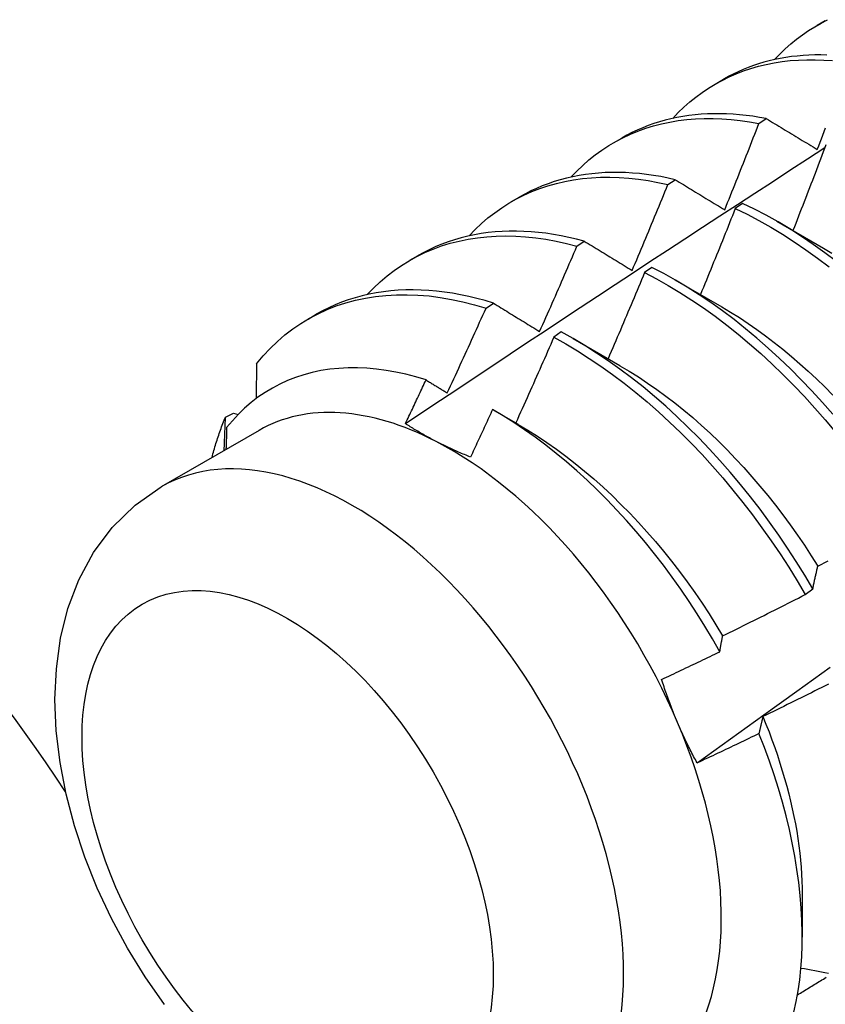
# Model space of a CAD drawing. Header units: inches. Extents: x 142.4 to 168.2, y 51.7 to 83.6.
# Tile 10 of 17: x 151.3 to 151.575, y 66.409 to 66.746. Entities that reach past the tile are written whole.
import ezdxf

# ---------------------------------------------------------------- set-up
doc = ezdxf.new("R2010")
doc.units = ezdxf.units.IN
doc.header["$MEASUREMENT"] = 0
doc.layers.add('Visible Edges(ANSI)', color=7, linetype='Continuous', lineweight=25)
doc.layers.add('Visible Tangent Edges(ANSI)', color=7, linetype='Continuous', lineweight=25)

msp = doc.modelspace()

# ---------------------------------------------------------------- linework, layer by layer
at = {"layer": 'Visible Edges(ANSI)'}
for p, q in [((151.57259, 66.74399), (151.5754, 66.74561)), ((151.53779, 66.72389), (151.5406, 66.72552)), ((151.55272, 66.71041), (151.55524, 66.71209)), ((151.50299, 66.7038), (151.50581, 66.70543)), ((151.5216, 66.68951), (151.52411, 66.6912)), ((151.46819, 66.68371), (151.47101, 66.68534)), ((151.54712, 66.6831), (151.54462, 66.68133)), ((151.55878, 66.67704), (151.57479, 66.66782)), ((151.4905, 66.66846), (151.49301, 66.67017)), ((151.4334, 66.66362), (151.43621, 66.66525)), ((151.51613, 66.66117), (151.51362, 66.6594)), ((151.52398, 66.65695), (151.53999, 66.64773)), ((151.45943, 66.64727), (151.46194, 66.64898)), ((151.3986, 66.64353), (151.40141, 66.64515)), ((151.48513, 66.63911), (151.48262, 66.63732)), ((151.48918, 66.63685), (151.50519, 66.62764)), ((151.46223, 66.61224), (151.47039, 66.60755)), ((151.37038, 66.61002), (151.37308, 66.61138)), ((151.37308, 66.61138), (151.3747, 66.61091)), ((151.38184, 66.60545), (151.34844, 66.58616)), ((151.56853, 66.54931), (151.57114, 66.55129)), ((151.56754, 66.44662), (151.56752, 66.43217))]:
    msp.add_line(p, q, dxfattribs=at)
at = {"layer": 'Visible Edges(ANSI)', "flags": 128}
for points in [[(151.55804, 66.73225), (151.55983, 66.73412), (151.56167, 66.73591), (151.56358, 66.73761), (151.56554, 66.73922), (151.56757, 66.74074), (151.56965, 66.74217), (151.57178, 66.74351), (151.57397, 66.74476), (151.57621, 66.74591)], [(151.57591, 66.73383), (151.57386, 66.73387), (151.57182, 66.73385), (151.56981, 66.73379), (151.56781, 66.73367), (151.56583, 66.73349), (151.56388, 66.73327), (151.56194, 66.73299), (151.56003, 66.73266), (151.55814, 66.73227), (151.55627, 66.73183), (151.55443, 66.73134), (151.55261, 66.73079), (151.55081, 66.7302), (151.54904, 66.72955), (151.5473, 66.72884), (151.54558, 66.72809), (151.5439, 66.72728), (151.54224, 66.72643), (151.5406, 66.72552)], [(151.52324, 66.71216), (151.52512, 66.71413), (151.52707, 66.716), (151.52909, 66.71777), (151.53117, 66.71945), (151.53331, 66.72103), (151.53551, 66.72251), (151.53778, 66.72389), (151.54011, 66.72516), (151.54249, 66.72633), (151.54493, 66.7274), (151.54742, 66.72837), (151.54996, 66.72922), (151.55256, 66.72997), (151.5552, 66.73062), (151.55789, 66.73116), (151.56063, 66.73159), (151.56341, 66.73191), (151.56623, 66.73212), (151.56908, 66.73223), (151.57198, 66.73223), (151.57491, 66.73212), (151.57787, 66.73191)], [(151.55524, 66.71209), (151.55294, 66.71251), (151.55065, 66.71287), (151.54838, 66.71318), (151.54613, 66.71342), (151.54389, 66.7136), (151.54167, 66.71371), (151.53947, 66.71377), (151.53729, 66.71377), (151.53513, 66.7137), (151.53299, 66.71358), (151.53088, 66.71339), (151.52878, 66.71314), (151.52672, 66.71283), (151.52467, 66.71246), (151.52266, 66.71202), (151.52067, 66.71153), (151.5187, 66.71098), (151.51677, 66.71036), (151.51487, 66.70969), (151.51299, 66.70896), (151.51115, 66.70816), (151.50933, 66.70731), (151.50755, 66.7064), (151.50581, 66.70543)], [(151.48845, 66.69207), (151.49042, 66.69413), (151.49247, 66.69609), (151.49459, 66.69794), (151.49679, 66.69968), (151.49905, 66.70132), (151.50139, 66.70284), (151.50378, 66.70425), (151.50625, 66.70555), (151.50877, 66.70673), (151.51136, 66.7078), (151.51401, 66.70876), (151.51671, 66.70959), (151.51947, 66.71031), (151.52227, 66.71091), (151.52513, 66.7114), (151.52804, 66.71176), (151.53099, 66.71201), (151.53398, 66.71213), (151.53702, 66.71214), (151.54009, 66.71203), (151.5432, 66.7118), (151.54635, 66.71146), (151.54952, 66.71099), (151.55272, 66.71041)], [(151.54101, 66.6809), (151.5415, 66.68212), (151.542, 66.68335), (151.5425, 66.68458), (151.54299, 66.68581), (151.54349, 66.68703), (151.54398, 66.68826), (151.54447, 66.68949), (151.54496, 66.69072), (151.54546, 66.69195), (151.54595, 66.69318), (151.54644, 66.69441), (151.54692, 66.69564), (151.54741, 66.69687), (151.5479, 66.69809), (151.54838, 66.69933), (151.54887, 66.70056), (151.54935, 66.70179), (151.54984, 66.70302), (151.55032, 66.70425), (151.5508, 66.70548), (151.55128, 66.70671), (151.55176, 66.70794), (151.55224, 66.70917), (151.55272, 66.71041)], [(151.55524, 66.71209), (151.55595, 66.71165), (151.55667, 66.71122), (151.55739, 66.71078), (151.55811, 66.71035), (151.55883, 66.70991), (151.55955, 66.70947), (151.56027, 66.70903), (151.561, 66.7086), (151.56172, 66.70816), (151.56244, 66.70772), (151.56317, 66.70728), (151.56389, 66.70684), (151.56462, 66.7064), (151.56535, 66.70596), (151.56608, 66.70552), (151.56681, 66.70507), (151.56754, 66.70463), (151.56827, 66.70419), (151.569, 66.70375), (151.56973, 66.7033), (151.57046, 66.70286), (151.5712, 66.70241), (151.57193, 66.70197), (151.57267, 66.70152)], [(151.57267, 66.70152), (151.57315, 66.70276), (151.57362, 66.70399), (151.5741, 66.70522), (151.57457, 66.70645), (151.57504, 66.70769), (151.57552, 66.70892)], [(151.57562, 66.70313), (151.57516, 66.70191), (151.5747, 66.70068), (151.57424, 66.69946), (151.57378, 66.69824), (151.57331, 66.69702), (151.57285, 66.69579), (151.57238, 66.69457), (151.57192, 66.69335), (151.57145, 66.69213), (151.57098, 66.69091), (151.57051, 66.68968), (151.57004, 66.68846), (151.56957, 66.68724), (151.5691, 66.68602), (151.56863, 66.6848), (151.56816, 66.68358), (151.56769, 66.68236), (151.56721, 66.68114), (151.56674, 66.67992), (151.56626, 66.6787), (151.56579, 66.67748), (151.56531, 66.67626), (151.56483, 66.67504), (151.56436, 66.67382)], [(151.43189, 66.60778), (151.43785, 66.61177), (151.44382, 66.61575), (151.44978, 66.61972), (151.45575, 66.6237), (151.46172, 66.62766), (151.46769, 66.63162), (151.47366, 66.63558), (151.47963, 66.63954), (151.4856, 66.64348), (151.49157, 66.64743), (151.49754, 66.65137), (151.50352, 66.6553), (151.50949, 66.65923), (151.51546, 66.66316), (151.52144, 66.66708), (151.52742, 66.671), (151.5334, 66.67491), (151.53937, 66.67882), (151.54535, 66.68272), (151.55134, 66.68662), (151.55732, 66.69051), (151.5633, 66.6944), (151.56928, 66.69829), (151.57527, 66.70217)], [(151.52411, 66.6912), (151.52164, 66.69175), (151.51918, 66.69224), (151.51673, 66.69265), (151.51431, 66.69299), (151.5119, 66.69327), (151.50951, 66.69348), (151.50714, 66.69361), (151.50479, 66.69368), (151.50247, 66.69368), (151.50017, 66.6936), (151.49789, 66.69346), (151.49564, 66.69325), (151.49342, 66.69297), (151.49122, 66.69262), (151.48905, 66.6922), (151.48692, 66.69171), (151.48481, 66.69115), (151.48273, 66.69052), (151.48069, 66.68983), (151.47868, 66.68906), (151.47671, 66.68823), (151.47477, 66.68733), (151.47287, 66.68637), (151.47101, 66.68534)], [(151.45365, 66.67198), (151.45572, 66.67413), (151.45787, 66.67618), (151.4601, 66.6781), (151.46241, 66.67991), (151.4648, 66.6816), (151.46726, 66.68316), (151.4698, 66.68461), (151.4724, 66.68592), (151.47507, 66.68711), (151.47781, 66.68818), (151.48061, 66.68912), (151.48347, 66.68993), (151.48639, 66.69061), (151.48937, 66.69116), (151.4924, 66.69158), (151.49547, 66.69187), (151.4986, 66.69203), (151.50177, 66.69206), (151.50499, 66.69196), (151.50824, 66.69173), (151.51153, 66.69137), (151.51486, 66.69088), (151.51821, 66.69026), (151.5216, 66.68951)], [(151.50937, 66.66014), (151.50989, 66.66136), (151.51041, 66.66258), (151.51093, 66.6638), (151.51144, 66.66503), (151.51196, 66.66625), (151.51247, 66.66747), (151.51299, 66.66869), (151.5135, 66.66991), (151.51401, 66.67114), (151.51452, 66.67236), (151.51503, 66.67358), (151.51554, 66.67481), (151.51605, 66.67603), (151.51656, 66.67725), (151.51707, 66.67848), (151.51758, 66.6797), (151.51808, 66.68093), (151.51859, 66.68215), (151.51909, 66.68338), (151.51959, 66.6846), (151.52009, 66.68583), (151.5206, 66.68706), (151.5211, 66.68828), (151.5216, 66.68951)], [(151.52411, 66.6912), (151.5248, 66.69078), (151.5255, 66.69036), (151.5262, 66.68993), (151.52689, 66.68951), (151.52759, 66.68908), (151.52829, 66.68865), (151.52899, 66.68823), (151.52969, 66.6878), (151.53039, 66.68737), (151.53109, 66.68694), (151.5318, 66.68651), (151.5325, 66.68608), (151.5332, 66.68566), (151.53391, 66.68523), (151.53461, 66.68479), (151.53532, 66.68436), (151.53603, 66.68393), (151.53674, 66.6835), (151.53745, 66.68307), (151.53816, 66.68263), (151.53887, 66.6822), (151.53958, 66.68177), (151.54029, 66.68133), (151.54101, 66.6809)], [(151.57924, 66.66323), (151.57528, 66.66622), (151.5713, 66.66907), (151.5673, 66.67178), (151.56328, 66.67435), (151.55925, 66.67677), (151.55521, 66.67903), (151.55116, 66.68114), (151.54712, 66.6831)], [(151.54462, 66.68133), (151.54413, 66.6801), (151.54365, 66.67888), (151.54316, 66.67765), (151.54267, 66.67642), (151.54218, 66.67519), (151.54169, 66.67396), (151.5412, 66.67274), (151.54071, 66.67151), (151.54021, 66.67028), (151.53972, 66.66906), (151.53923, 66.66783), (151.53873, 66.6666), (151.53824, 66.66538), (151.53774, 66.66415), (151.53724, 66.66293), (151.53674, 66.6617), (151.53625, 66.66047), (151.53575, 66.65925), (151.53525, 66.65803), (151.53474, 66.6568), (151.53424, 66.65558), (151.53374, 66.65435), (151.53324, 66.65313), (151.53273, 66.6519)], [(151.54462, 66.68133), (151.54866, 66.67937), (151.5527, 66.67724), (151.55674, 66.67496), (151.56077, 66.67253), (151.56479, 66.66996), (151.56879, 66.66724), (151.57277, 66.66437), (151.57673, 66.66137)], [(151.49301, 66.67017), (151.49036, 66.67086), (151.48773, 66.67147), (151.48511, 66.67201), (151.48252, 66.67247), (151.47993, 66.67285), (151.47737, 66.67315), (151.47484, 66.67338), (151.47232, 66.67352), (151.46983, 66.67359), (151.46736, 66.67358), (151.46492, 66.67349), (151.46251, 66.67332), (151.46013, 66.67308), (151.45778, 66.67275), (151.45546, 66.67235), (151.45317, 66.67187), (151.45092, 66.67131), (151.4487, 66.67067), (151.44652, 66.66996), (151.44438, 66.66917), (151.44228, 66.6683), (151.44021, 66.66736), (151.43819, 66.66634), (151.43621, 66.66525)], [(151.41885, 66.65188), (151.42101, 66.65414), (151.42327, 66.65627), (151.42561, 66.65827), (151.42804, 66.66013), (151.43055, 66.66187), (151.43314, 66.66348), (151.43582, 66.66494), (151.43856, 66.66628), (151.44138, 66.66747), (151.44427, 66.66853), (151.44723, 66.66944), (151.45025, 66.67022), (151.45334, 66.67085), (151.45648, 66.67135), (151.45968, 66.6717), (151.46293, 66.67191), (151.46624, 66.67197), (151.46959, 66.6719), (151.47298, 66.67168), (151.47642, 66.67131), (151.47989, 66.67081), (151.4834, 66.67017), (151.48694, 66.66939), (151.4905, 66.66846)], [(151.49301, 66.67017), (151.49368, 66.66976), (151.49436, 66.66934), (151.49503, 66.66893), (151.49571, 66.66852), (151.49638, 66.6681), (151.49706, 66.66769), (151.49773, 66.66727), (151.49841, 66.66686), (151.49909, 66.66644), (151.49977, 66.66603), (151.50045, 66.66561), (151.50113, 66.66519), (151.50181, 66.66477), (151.5025, 66.66436), (151.50318, 66.66394), (151.50387, 66.66352), (151.50455, 66.6631), (151.50524, 66.66268), (151.50592, 66.66225), (151.50661, 66.66183), (151.5073, 66.66141), (151.50799, 66.66099), (151.50868, 66.66056), (151.50937, 66.66014)], [(151.47776, 66.63926), (151.4783, 66.64047), (151.47884, 66.64168), (151.47938, 66.6429), (151.47992, 66.64411), (151.48046, 66.64533), (151.48099, 66.64654), (151.48153, 66.64776), (151.48206, 66.64897), (151.4826, 66.65019), (151.48313, 66.65141), (151.48366, 66.65262), (151.48419, 66.65384), (151.48472, 66.65506), (151.48525, 66.65627), (151.48578, 66.65749), (151.48631, 66.65871), (151.48684, 66.65993), (151.48736, 66.66115), (151.48789, 66.66236), (151.48841, 66.66358), (151.48894, 66.6648), (151.48946, 66.66602), (151.48998, 66.66724), (151.4905, 66.66846)], [(151.57479, 66.6678), (151.57768, 66.6661)], [(151.51362, 66.6594), (151.51311, 66.65817), (151.5126, 66.65694), (151.51209, 66.65571), (151.51157, 66.65448), (151.51106, 66.65325), (151.51054, 66.65202), (151.51003, 66.6508), (151.50951, 66.64957), (151.509, 66.64834), (151.50848, 66.64712), (151.50796, 66.64589), (151.50744, 66.64466), (151.50692, 66.64344), (151.5064, 66.64221), (151.50588, 66.64099), (151.50535, 66.63976), (151.50483, 66.63853), (151.5043, 66.63731), (151.50378, 66.63609), (151.50325, 66.63486), (151.50273, 66.63364), (151.5022, 66.63241), (151.50167, 66.63119), (151.50114, 66.62997)], [(151.51362, 66.6594), (151.51766, 66.65728), (151.5217, 66.65501), (151.52573, 66.65259), (151.52975, 66.65002), (151.53376, 66.64731), (151.53774, 66.64446), (151.5417, 66.64146), (151.54562, 66.63834), (151.54951, 66.63508), (151.55336, 66.6317), (151.55717, 66.6282), (151.56093, 66.62458), (151.56464, 66.62085), (151.56828, 66.61701), (151.57187, 66.61306), (151.57539, 66.60902), (151.57884, 66.60489)], [(151.57794, 66.61096), (151.57441, 66.61499), (151.57082, 66.61893), (151.56717, 66.62276), (151.56346, 66.62648), (151.5597, 66.63009), (151.55589, 66.63359), (151.55203, 66.63696), (151.54814, 66.6402), (151.54421, 66.64332), (151.54025, 66.6463), (151.53627, 66.64914), (151.53226, 66.65185), (151.52824, 66.6544), (151.52421, 66.65681), (151.52017, 66.65907), (151.51613, 66.66117)], [(151.46194, 66.64898), (151.45912, 66.64983), (151.45631, 66.65058), (151.45352, 66.65125), (151.45075, 66.65183), (151.448, 66.65233), (151.44526, 66.65274), (151.44255, 66.65306), (151.43987, 66.6533), (151.43721, 66.65344), (151.43457, 66.6535), (151.43197, 66.65347), (151.4294, 66.65336), (151.42685, 66.65315), (151.42435, 66.65286), (151.42187, 66.65248), (151.41944, 66.65201), (151.41704, 66.65146), (151.41468, 66.65081), (151.41236, 66.65008), (151.41008, 66.64927), (151.40784, 66.64837), (151.40565, 66.64738), (151.40351, 66.64631), (151.40141, 66.64515)], [(151.38103, 66.62826), (151.38328, 66.63094), (151.38564, 66.63347), (151.38811, 66.63585), (151.39069, 66.63808), (151.39337, 66.64014), (151.39616, 66.64204), (151.39904, 66.64378), (151.40202, 66.64536), (151.40508, 66.64677), (151.40824, 66.64801), (151.41148, 66.64908), (151.4148, 66.64997), (151.41819, 66.6507), (151.42166, 66.65125), (151.4252, 66.65163), (151.4288, 66.65184), (151.43247, 66.65187), (151.43618, 66.65173), (151.43996, 66.65142), (151.44377, 66.65093), (151.44763, 66.65027), (151.45153, 66.64944), (151.45547, 66.64844), (151.45943, 66.64727)], [(151.44617, 66.61824), (151.44674, 66.61945), (151.4473, 66.62066), (151.44786, 66.62186), (151.44842, 66.62307), (151.44898, 66.62428), (151.44954, 66.62548), (151.45009, 66.62669), (151.45065, 66.6279), (151.4512, 66.62911), (151.45176, 66.63031), (151.45231, 66.63152), (151.45286, 66.63273), (151.45342, 66.63394), (151.45397, 66.63515), (151.45452, 66.63636), (151.45507, 66.63757), (151.45562, 66.63878), (151.45616, 66.63999), (151.45671, 66.6412), (151.45726, 66.64242), (151.4578, 66.64363), (151.45835, 66.64484), (151.45889, 66.64605), (151.45943, 66.64727)], [(151.46194, 66.64898), (151.46259, 66.64859), (151.46324, 66.64819), (151.46389, 66.64779), (151.46454, 66.64739), (151.4652, 66.64698), (151.46585, 66.64658), (151.46651, 66.64618), (151.46716, 66.64578), (151.46782, 66.64537), (151.46848, 66.64497), (151.46913, 66.64457), (151.46979, 66.64416), (151.47045, 66.64375), (151.47111, 66.64335), (151.47177, 66.64294), (151.47244, 66.64253), (151.4731, 66.64213), (151.47376, 66.64172), (151.47443, 66.64131), (151.47509, 66.6409), (151.47576, 66.64049), (151.47643, 66.64008), (151.47709, 66.63967), (151.47776, 66.63926)], [(151.53998, 66.6477), (151.543, 66.6459), (151.54602, 66.64401), (151.54902, 66.64202), (151.55202, 66.63994), (151.555, 66.63778), (151.55796, 66.63552), (151.5609, 66.63319), (151.56382, 66.63077), (151.56671, 66.62827), (151.56957, 66.62569), (151.57241, 66.62304), (151.57521, 66.62032), (151.57797, 66.61752)], [(151.57114, 66.55129), (151.56837, 66.55597), (151.56549, 66.56059), (151.56253, 66.56516), (151.55947, 66.56967), (151.55632, 66.57411), (151.55309, 66.57848), (151.54978, 66.58278), (151.54639, 66.58699), (151.54293, 66.59111), (151.5394, 66.59514), (151.53581, 66.59907), (151.53215, 66.60289), (151.52844, 66.60661), (151.52467, 66.61021), (151.52086, 66.6137), (151.517, 66.61706), (151.51311, 66.6203), (151.50918, 66.62341), (151.50522, 66.62638), (151.50123, 66.62922), (151.49722, 66.63191), (151.4932, 66.63446), (151.48917, 66.63686), (151.48513, 66.63911)], [(151.48262, 66.63732), (151.48209, 66.6361), (151.48156, 66.63487), (151.48102, 66.63365), (151.48048, 66.63242), (151.47995, 66.6312), (151.47941, 66.62998), (151.47887, 66.62875), (151.47833, 66.62753), (151.47779, 66.62631), (151.47725, 66.62509), (151.47671, 66.62386), (151.47616, 66.62264), (151.47562, 66.62142), (151.47508, 66.6202), (151.47453, 66.61898), (151.47398, 66.61776), (151.47344, 66.61654), (151.47289, 66.61532), (151.47234, 66.6141), (151.47179, 66.61288), (151.47124, 66.61166), (151.47069, 66.61045), (151.47014, 66.60923), (151.46959, 66.60801)], [(151.48262, 66.63732), (151.48666, 66.63506), (151.4907, 66.63265), (151.49472, 66.63009), (151.49872, 66.62738), (151.50271, 66.62454), (151.50666, 66.62155), (151.51059, 66.61844), (151.51449, 66.61519), (151.51834, 66.61181), (151.52215, 66.60832), (151.52591, 66.60471), (151.52962, 66.60098), (151.53327, 66.59715), (151.53686, 66.59321), (151.54039, 66.58918), (151.54384, 66.58505), (151.54723, 66.58083), (151.55053, 66.57653), (151.55376, 66.57216), (151.55689, 66.56771), (151.55995, 66.56319), (151.5629, 66.55862), (151.56577, 66.55399), (151.56853, 66.54931)], [(151.43892, 66.62271), (151.43547, 66.62375), (151.43204, 66.62464), (151.42864, 66.62538), (151.42528, 66.62597), (151.42196, 66.62642), (151.41869, 66.62671), (151.41545, 66.62685), (151.41226, 66.62684), (151.40912, 66.62667), (151.40604, 66.62636), (151.40302, 66.62589), (151.40006, 66.62527), (151.39718, 66.6245), (151.39436, 66.62359), (151.39163, 66.62252), (151.38897, 66.6213), (151.38639, 66.61994), (151.38389, 66.61844), (151.38148, 66.61678), (151.37915, 66.61499), (151.37691, 66.61305), (151.37477, 66.61097), (151.37273, 66.60876), (151.37078, 66.60642)], [(151.38103, 66.62826), (151.38103, 66.62776), (151.38102, 66.62726), (151.38101, 66.62677), (151.381, 66.62627), (151.38099, 66.62577), (151.38098, 66.62527), (151.38097, 66.62478), (151.38096, 66.62428), (151.38095, 66.62378), (151.38094, 66.62328), (151.38093, 66.62278), (151.38092, 66.62228), (151.38091, 66.62178), (151.3809, 66.62128), (151.38089, 66.62078), (151.38088, 66.62028), (151.38087, 66.61978), (151.38086, 66.61928), (151.38085, 66.61878), (151.38084, 66.61828), (151.38083, 66.61778), (151.38082, 66.61728), (151.38081, 66.61678), (151.3808, 66.61628)], [(151.50519, 66.62757), (151.50835, 66.6257), (151.5115, 66.62372), (151.51465, 66.62165), (151.51777, 66.61947), (151.52088, 66.6172), (151.52397, 66.61483), (151.52704, 66.61237), (151.53007, 66.60982), (151.53308, 66.60718), (151.53606, 66.60445), (151.539, 66.60164), (151.5419, 66.59875), (151.54475, 66.59578), (151.54757, 66.59273), (151.55034, 66.58962), (151.55306, 66.58643), (151.55574, 66.58319), (151.55836, 66.57988), (151.56092, 66.57652), (151.56343, 66.57311), (151.56587, 66.56965), (151.56826, 66.56614), (151.57058, 66.56259), (151.57283, 66.55901)], [(151.43189, 66.60779), (151.43218, 66.60841), (151.43248, 66.60903), (151.43277, 66.60965), (151.43307, 66.61027), (151.43336, 66.61089), (151.43366, 66.61151), (151.43395, 66.61214), (151.43425, 66.61276), (151.43454, 66.61338), (151.43483, 66.614), (151.43513, 66.61462), (151.43542, 66.61524), (151.43571, 66.61587), (151.43601, 66.61649), (151.4363, 66.61711), (151.43659, 66.61773), (151.43688, 66.61836), (151.43718, 66.61898), (151.43747, 66.6196), (151.43776, 66.62022), (151.43805, 66.62085), (151.43834, 66.62147), (151.43863, 66.62209), (151.43892, 66.62271)], [(151.43892, 66.62271), (151.43922, 66.62253), (151.43952, 66.62234), (151.43982, 66.62216), (151.44012, 66.62197), (151.44042, 66.62179), (151.44073, 66.6216), (151.44103, 66.62142), (151.44133, 66.62123), (151.44163, 66.62105), (151.44193, 66.62086), (151.44223, 66.62067), (151.44254, 66.62049), (151.44284, 66.6203), (151.44314, 66.62012), (151.44344, 66.61993), (151.44375, 66.61974), (151.44405, 66.61956), (151.44435, 66.61937), (151.44466, 66.61918), (151.44496, 66.61899), (151.44526, 66.61881), (151.44557, 66.61862), (151.44587, 66.61843), (151.44617, 66.61824)], [(151.46166, 66.61257), (151.46135, 66.61189), (151.46104, 66.61121), (151.46073, 66.61054), (151.46042, 66.60986), (151.4601, 66.60918), (151.45979, 66.6085), (151.45948, 66.60783), (151.45917, 66.60715), (151.45885, 66.60647), (151.45854, 66.60579), (151.45823, 66.60512), (151.45791, 66.60444), (151.4576, 66.60376), (151.45728, 66.60309), (151.45697, 66.60241), (151.45665, 66.60173), (151.45634, 66.60106), (151.45602, 66.60038), (151.45571, 66.5997), (151.45539, 66.59903), (151.45508, 66.59835), (151.45476, 66.59768), (151.45444, 66.597), (151.45413, 66.59632)], [(151.53934, 66.52977), (151.53685, 66.53414), (151.53427, 66.53847), (151.5316, 66.54275), (151.52884, 66.54698), (151.52601, 66.55115), (151.52309, 66.55526), (151.5201, 66.5593), (151.51704, 66.56325), (151.51392, 66.56713), (151.51073, 66.57091), (151.50749, 66.57461), (151.5042, 66.5782), (151.50085, 66.5817), (151.49745, 66.5851), (151.49401, 66.58839), (151.49052, 66.59158), (151.48699, 66.59465), (151.48343, 66.5976), (151.47984, 66.60043), (151.47623, 66.60313), (151.4726, 66.60569), (151.46896, 66.60812), (151.46532, 66.61042), (151.46166, 66.61257)], [(151.36577, 66.59616), (151.36592, 66.59677), (151.36609, 66.59738), (151.36625, 66.59798), (151.36641, 66.59858), (151.36658, 66.59918), (151.36676, 66.59978), (151.36693, 66.60037), (151.36711, 66.60096), (151.36729, 66.60155), (151.36748, 66.60213), (151.36767, 66.60271), (151.36786, 66.60329), (151.36805, 66.60387), (151.36825, 66.60444), (151.36845, 66.60501), (151.36865, 66.60558), (151.36886, 66.60615), (151.36907, 66.60671), (151.36928, 66.60727), (151.36949, 66.60783), (151.36971, 66.60838), (151.36993, 66.60893), (151.37016, 66.60948), (151.37038, 66.61002)], [(151.36993, 66.59857), (151.36995, 66.59904), (151.36997, 66.59952), (151.36999, 66.6), (151.37001, 66.60048), (151.37003, 66.60096), (151.37005, 66.60144), (151.37007, 66.60192), (151.37008, 66.6024), (151.3701, 66.60287), (151.37012, 66.60335), (151.37014, 66.60383), (151.37016, 66.60431), (151.37018, 66.60478), (151.3702, 66.60526), (151.37022, 66.60574), (151.37024, 66.60621), (151.37026, 66.60669), (151.37027, 66.60717), (151.37029, 66.60764), (151.37031, 66.60812), (151.37033, 66.6086), (151.37035, 66.60907), (151.37037, 66.60955), (151.37038, 66.61002)], [(151.37078, 66.60642), (151.37077, 66.60611), (151.37077, 66.60579), (151.37076, 66.60548), (151.37075, 66.60517), (151.37074, 66.60486), (151.37073, 66.60455), (151.37072, 66.60424), (151.37071, 66.60392), (151.3707, 66.60361), (151.37069, 66.6033), (151.37068, 66.60299), (151.37067, 66.60267), (151.37066, 66.60236), (151.37065, 66.60205), (151.37064, 66.60174), (151.37063, 66.60142), (151.37061, 66.60111), (151.3706, 66.6008), (151.37059, 66.60049), (151.37058, 66.60017), (151.37057, 66.59986), (151.37056, 66.59955), (151.37055, 66.59923), (151.37054, 66.59892)], [(151.4424, 66.60164), (151.44193, 66.60188), (151.44147, 66.60213), (151.44101, 66.60237), (151.44055, 66.60262), (151.44009, 66.60286), (151.43964, 66.60311), (151.43919, 66.60336), (151.43874, 66.60361), (151.43829, 66.60386), (151.43785, 66.60412), (151.43741, 66.60437), (151.43697, 66.60463), (151.43653, 66.60488), (151.4361, 66.60514), (151.43567, 66.6054), (151.43524, 66.60566), (151.43481, 66.60592), (151.43439, 66.60619), (151.43396, 66.60645), (151.43354, 66.60671), (151.43313, 66.60698), (151.43271, 66.60725), (151.4323, 66.60752), (151.43189, 66.60779)], [(151.4704, 66.60751), (151.47369, 66.60556), (151.47698, 66.6035), (151.48025, 66.60132), (151.48351, 66.59903), (151.48674, 66.59664), (151.48996, 66.59414), (151.49314, 66.59153), (151.4963, 66.58883), (151.49942, 66.58603), (151.50251, 66.58314), (151.50556, 66.58016), (151.50857, 66.5771), (151.51153, 66.57396), (151.51445, 66.57074), (151.51731, 66.56745), (151.52012, 66.56409), (151.52288, 66.56067), (151.52557, 66.55719), (151.5282, 66.55364), (151.53076, 66.55005), (151.53326, 66.5464), (151.53568, 66.54271), (151.53803, 66.53897), (151.5403, 66.5352)], [(151.45413, 66.59632), (151.45361, 66.59653), (151.4531, 66.59674), (151.45259, 66.59694), (151.45208, 66.59715), (151.45158, 66.59736), (151.45108, 66.59758), (151.45058, 66.59779), (151.45008, 66.598), (151.44958, 66.59822), (151.44909, 66.59844), (151.4486, 66.59866), (151.44811, 66.59888), (151.44762, 66.5991), (151.44713, 66.59932), (151.44665, 66.59955), (151.44617, 66.59978), (151.44569, 66.6), (151.44521, 66.60023), (151.44474, 66.60046), (151.44427, 66.6007), (151.4438, 66.60093), (151.44333, 66.60117), (151.44286, 66.6014), (151.4424, 66.60164)], [(151.34954, 66.40909), (151.34296, 66.41852), (151.33691, 66.42835), (151.33143, 66.4385), (151.32655, 66.44891), (151.32231, 66.45951), (151.31876, 66.47025), (151.31592, 66.48106), (151.31383, 66.49188), (151.31254, 66.50267), (151.31209, 66.51338), (151.31256, 66.52395), (151.31401, 66.53435), (151.31654, 66.54452), (151.32026, 66.55435), (151.32528, 66.56368), (151.33167, 66.57229), (151.33945, 66.57989), (151.34844, 66.58616)], [(151.57114, 66.55129), (151.57121, 66.55163), (151.57127, 66.55196), (151.57134, 66.55229), (151.57141, 66.55263), (151.57148, 66.55296), (151.57155, 66.55329), (151.57162, 66.55362), (151.57169, 66.55394), (151.57176, 66.55427), (151.57183, 66.5546), (151.5719, 66.55492), (151.57197, 66.55524), (151.57204, 66.55557), (151.57212, 66.55589), (151.57219, 66.55621), (151.57226, 66.55653), (151.57234, 66.55684), (151.57241, 66.55716), (151.57248, 66.55747), (151.57256, 66.55779), (151.57263, 66.5581), (151.57271, 66.55841), (151.57278, 66.55872), (151.57286, 66.55903)], [(151.57286, 66.55903), (151.57403, 66.55964), (151.57519, 66.56024), (151.57636, 66.56085)], [(151.54031, 66.5352), (151.54149, 66.53577), (151.54268, 66.53635), (151.54386, 66.53693), (151.54504, 66.53751), (151.54622, 66.53809), (151.5474, 66.53867), (151.54858, 66.53925), (151.54975, 66.53984), (151.55093, 66.54042), (151.55211, 66.54101), (151.55329, 66.54159), (151.55446, 66.54218), (151.55564, 66.54277), (151.55681, 66.54336), (151.55799, 66.54395), (151.55916, 66.54454), (151.56033, 66.54513), (151.56151, 66.54573), (151.56268, 66.54632), (151.56385, 66.54692), (151.56502, 66.54751), (151.56619, 66.54811), (151.56736, 66.54871), (151.56853, 66.54931)], [(151.53934, 66.52977), (151.53938, 66.53), (151.53942, 66.53023), (151.53946, 66.53047), (151.5395, 66.5307), (151.53954, 66.53093), (151.53957, 66.53115), (151.53961, 66.53138), (151.53965, 66.53161), (151.53969, 66.53184), (151.53973, 66.53207), (151.53978, 66.53229), (151.53982, 66.53252), (151.53986, 66.53275), (151.5399, 66.53297), (151.53994, 66.5332), (151.53998, 66.53342), (151.54002, 66.53364), (151.54006, 66.53387), (151.5401, 66.53409), (151.54014, 66.53431), (151.54019, 66.53454), (151.54023, 66.53476), (151.54027, 66.53498), (151.54031, 66.5352)], [(151.51946, 66.52028), (151.52029, 66.52067), (151.52112, 66.52106), (151.52195, 66.52145), (151.52278, 66.52184), (151.52361, 66.52224), (151.52444, 66.52263), (151.52527, 66.52302), (151.5261, 66.52341), (151.52693, 66.52381), (151.52776, 66.5242), (151.52859, 66.5246), (151.52942, 66.52499), (151.53025, 66.52539), (151.53107, 66.52578), (151.5319, 66.52618), (151.53273, 66.52658), (151.53356, 66.52697), (151.53438, 66.52737), (151.53521, 66.52777), (151.53604, 66.52817), (151.53686, 66.52857), (151.53769, 66.52897), (151.53851, 66.52937), (151.53934, 66.52977)], [(151.53161, 66.49172), (151.54299, 66.49992), (151.55436, 66.50812), (151.56572, 66.51632), (151.57707, 66.52451)], [(151.5249, 66.50554), (151.52464, 66.50614), (151.52439, 66.50674), (151.52414, 66.50735), (151.5239, 66.50795), (151.52365, 66.50856), (151.52341, 66.50917), (151.52317, 66.50977), (151.52293, 66.51038), (151.5227, 66.51099), (151.52247, 66.5116), (151.52224, 66.51222), (151.52201, 66.51283), (151.52178, 66.51345), (151.52156, 66.51406), (151.52134, 66.51468), (151.52112, 66.5153), (151.52091, 66.51592), (151.52069, 66.51654), (151.52048, 66.51716), (151.52027, 66.51778), (151.52006, 66.51841), (151.51986, 66.51903), (151.51966, 66.51966), (151.51946, 66.52028)], [(151.57653, 66.51869), (151.57536, 66.5181), (151.57418, 66.51751), (151.573, 66.51692), (151.57183, 66.51633), (151.57065, 66.51574), (151.56947, 66.51515), (151.56829, 66.51457), (151.56711, 66.51398), (151.56593, 66.5134), (151.56475, 66.51281), (151.56357, 66.51223), (151.56239, 66.51165), (151.5612, 66.51107), (151.56002, 66.51049), (151.55884, 66.50991), (151.55765, 66.50934), (151.55647, 66.50876), (151.55528, 66.50818), (151.5541, 66.50761)], [(151.53161, 66.49172), (151.5313, 66.49228), (151.531, 66.49284), (151.5307, 66.4934), (151.5304, 66.49396), (151.5301, 66.49453), (151.52981, 66.49509), (151.52952, 66.49566), (151.52923, 66.49623), (151.52894, 66.4968), (151.52865, 66.49737), (151.52837, 66.49794), (151.52809, 66.49852), (151.52781, 66.4991), (151.52754, 66.49967), (151.52726, 66.50025), (151.52699, 66.50083), (151.52672, 66.50142), (151.52645, 66.502), (151.52619, 66.50259), (151.52593, 66.50317), (151.52567, 66.50376), (151.52541, 66.50435), (151.52515, 66.50495), (151.5249, 66.50554)], [(151.5541, 66.50761), (151.55404, 66.50737), (151.55398, 66.50713), (151.55392, 66.5069), (151.55386, 66.50666), (151.55381, 66.50641), (151.55375, 66.50617), (151.55369, 66.50593), (151.55363, 66.50569), (151.55358, 66.50545), (151.55352, 66.50521), (151.55346, 66.50496), (151.55341, 66.50472), (151.55335, 66.50447), (151.55329, 66.50423), (151.55324, 66.50398), (151.55318, 66.50374), (151.55313, 66.50349), (151.55307, 66.50324), (151.55302, 66.503), (151.55296, 66.50275), (151.55291, 66.5025), (151.55285, 66.50225), (151.5528, 66.502), (151.55274, 66.50175)], [(151.55405, 66.50762), (151.55513, 66.50496), (151.55616, 66.5023), (151.55716, 66.49964), (151.55811, 66.49698), (151.55902, 66.49433), (151.55989, 66.49168), (151.56071, 66.48904), (151.56148, 66.48641), (151.56221, 66.48379), (151.5629, 66.48119), (151.56354, 66.47859), (151.56413, 66.47601), (151.56468, 66.47344), (151.56518, 66.4709), (151.56563, 66.46837), (151.56603, 66.46586), (151.56639, 66.46337), (151.56669, 66.4609), (151.56695, 66.45846), (151.56716, 66.45605), (151.56732, 66.45366), (151.56743, 66.4513), (151.56749, 66.44896), (151.56751, 66.44666)], [(151.55274, 66.50175), (151.55187, 66.50133), (151.55099, 66.5009), (151.55011, 66.50048), (151.54923, 66.50006), (151.54835, 66.49963), (151.54748, 66.49921), (151.5466, 66.49879), (151.54572, 66.49837), (151.54484, 66.49795), (151.54396, 66.49753), (151.54308, 66.49711), (151.5422, 66.49669), (151.54132, 66.49627), (151.54044, 66.49586), (151.53955, 66.49544), (151.53867, 66.49502), (151.53779, 66.49461), (151.53691, 66.49419), (151.53603, 66.49378), (151.53514, 66.49337), (151.53426, 66.49295), (151.53338, 66.49254), (151.53249, 66.49213), (151.53161, 66.49172)], [(151.56467, 66.40649), (151.56546, 66.41007), (151.56612, 66.41377), (151.56665, 66.41755), (151.56706, 66.42143), (151.56734, 66.42539), (151.56749, 66.42944), (151.56752, 66.43357), (151.56742, 66.43778), (151.56719, 66.44206), (151.56683, 66.44641), (151.56634, 66.45082), (151.56572, 66.4553), (151.56498, 66.45983), (151.56411, 66.46439), (151.56311, 66.46899), (151.562, 66.47361), (151.56075, 66.47827), (151.55939, 66.48294), (151.55791, 66.48763), (151.5563, 66.49233), (151.55458, 66.49704), (151.55274, 66.50175)], [(151.56707, 66.42158), (151.56825, 66.42136), (151.56942, 66.42114), (151.5706, 66.42092), (151.57177, 66.4207), (151.57295, 66.42049), (151.57413, 66.42027), (151.5753, 66.42006), (151.57648, 66.41984)], [(151.56588, 66.4124), (151.56638, 66.4127), (151.56687, 66.413), (151.56736, 66.4133), (151.56786, 66.4136), (151.56835, 66.4139), (151.56884, 66.4142), (151.56934, 66.4145), (151.56983, 66.4148), (151.57032, 66.4151), (151.57082, 66.4154), (151.57131, 66.41571), (151.5718, 66.41601), (151.5723, 66.41631), (151.57279, 66.41661), (151.57328, 66.41691), (151.57378, 66.41721), (151.57427, 66.41751), (151.57476, 66.41781), (151.57526, 66.41811), (151.57575, 66.41841)]]:
    msp.add_lwpolyline(points, dxfattribs=at)
at = {"layer": 'Visible Edges(ANSI)'}
for centre, major_axis, start_param, end_param in [((151.09583, 66.28916), (0.25, -0.43301), 1.684928, 2.067397), ((151.4473, 66.49208), (-0.06545, 0.11337), 5.550735, 6.283185), ((151.4473, 66.49208), (0.06545, -0.11337), 1.361945, 2.409143), ((151.4473, 66.49208), (0.06545, -0.11337), 0.314748, 1.361945)]:
    msp.add_ellipse(centre, major_axis=major_axis, ratio=0.57735, start_param=start_param, end_param=end_param, dxfattribs=at)
at = {"layer": 'Visible Tangent Edges(ANSI)'}
msp.add_ellipse((151.41389, 66.47279), major_axis=(0.06545, -0.11337), ratio=0.57735, start_param=0, end_param=3.141593, dxfattribs=at)
msp.add_ellipse((151.39162, 66.45993), major_axis=(0.0497, -0.08609), ratio=0.57735, dxfattribs=at)

doc.saveas('drawing.dxf')
